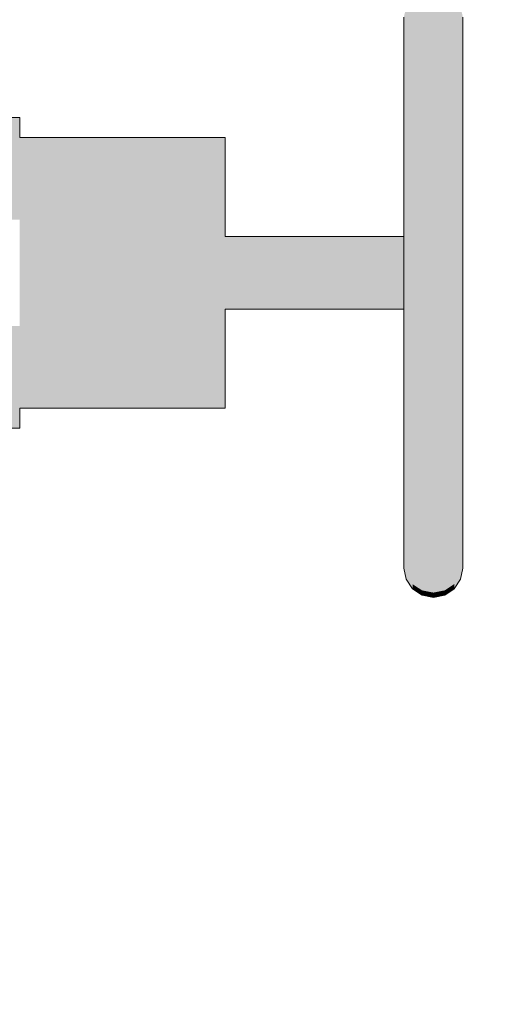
# Model space of a CAD drawing. Header units: metres. Extents: x -52 to 321, y -8 to 26.
# Tile 163 of 256: x 294.5982 to 294.6795, y 0.6231 to 0.7899. Entities that reach past the tile are written whole.
import ezdxf

# ---------------------------------------------------------------- set-up
doc = ezdxf.new("R2010")
doc.units = ezdxf.units.M
doc.header["$MEASUREMENT"] = 0
doc.layers.add('60 Ausstattung außen', color=7, linetype='Continuous')
doc.layers.add('94 Genehmigungsplanung Bemaßung', color=7, linetype='Continuous')
doc.styles.add('ERSTELLTER_STIL_2', font='arial.ttf')
doc.dimstyles.new('ERSTELLTER_STIL__3', dxfattribs={"dimtxt": 0.25, "dimasz": 0.19, "dimexe": 0.18, "dimexo": 0.1, "dimgap": 0, "dimtad": 1, "dimzin": 0, "dimdsep": 46, "dimtxsty": 'ERSTELLTER_STIL_2', "dimblk": 'ARROWHEAD_6', "dimblk1": 'ARROWHEAD_6', "dimblk2": 'ARROWHEAD_6', "dimcen": 0.09, "dimclrd": 7, "dimclre": 7, "dimclrt": 7, "dimazin": 0, "dimtfac": 1, "dimtdec": 4, "dimtmove": 0, "dimatfit": 3, "dimfxl": 1, "dimtolj": 1, "dimtzin": 0, "dimarcsym": 0})

# ---------------------------------------------------------------- blocks, each defined once
blk = doc.blocks.new('*D56', base_point=(33626.11544, -0.00275))
at = {"layer": '94 Genehmigungsplanung Bemaßung', "color": 7, "linetype": 'Continuous', "lineweight": 13}
for p, q in [((294.50456, 2.8619), (294.50456, 3.0119)), ((294.60456, 2.7619), (294.40456, 2.9619)), ((294.69206, 2.8619), (294.31706, 2.8619)), ((294.50456, -0.0381), (294.50456, 2.8619)), ((294.40456, 0.0619), (294.60456, -0.1381)), ((294.69206, -0.0381), (294.31706, -0.0381)), ((294.50456, -0.1881), (294.50456, -0.0381))]:
    blk.add_line(p, q, dxfattribs=at)
at = {"layer": '94 Genehmigungsplanung Bemaßung', "color": 7, "lineweight": 13, "insert": (294.45456, 1.07825), "char_height": 0.25, "attachment_point": 7, "rotation": 90, "style": 'ERSTELLTER_STIL_2'}
blk.add_mtext('\\A1;{\\pql;\\fArial|b0|i0|c0|p0;\\W1.000000;2,90}', dxfattribs=at)
blk = doc.blocks.new('ARROWHEAD_6')
at = {"color": 0, "linetype": 'Continuous', "lineweight": 0}
for p, q in [((-0.5, -0.5), (0.5, 0.5)), ((0, 0), (-1, 0))]:
    blk.add_line(p, q, dxfattribs=at)
blk = doc.blocks.new('*D57', base_point=(33626.11544, -0.00275))
at = {"layer": '94 Genehmigungsplanung Bemaßung', "color": 7, "linetype": 'Continuous', "lineweight": 13}
for p, q in [((296.51311, 3.08525), (296.51311, 3.23525)), ((296.61311, 2.98525), (296.41311, 3.18525)), ((296.70061, 3.08525), (296.32561, 3.08525)), ((296.51311, -0.0381), (296.51311, 3.08525)), ((296.41311, 0.0619), (296.61311, -0.1381)), ((296.70061, -0.0381), (296.32561, -0.0381)), ((296.51311, -0.1881), (296.51311, -0.0381))]:
    blk.add_line(p, q, dxfattribs=at)
at = {"layer": '94 Genehmigungsplanung Bemaßung', "color": 7, "lineweight": 13, "insert": (296.52304, 1.127), "char_height": 0.25, "attachment_point": 7, "rotation": 90, "style": 'ERSTELLTER_STIL_2'}
blk.add_mtext('\\A1;{\\pql;\\fArial|b0|i0|c0|p0;\\W1.000000;3,12\\fArial|b0|i0|c0|p0;\\W1.000000;\\A1{\\H.66x;\\S5^  ;}}', dxfattribs=at)

msp = doc.modelspace()

# ---------------------------------------------------------------- hatches: boundary and pattern name
at = {"layer": '60 Ausstattung außen', "linetype": 'Continuous', "lineweight": 0, "true_color": 0x000000}
for points in [[(294.66465, 0.79336), (294.66465, 0.78801), (294.66628, 0.78884), (294.66628, 0.7943)], [(294.66628, 0.78884), (294.66819, 0.78913), (294.66819, 0.79463), (294.66628, 0.7943)], [(294.66819, 0.78913), (294.6701, 0.78884), (294.6701, 0.7943), (294.66819, 0.79463)], [(294.6701, 0.78884), (294.67172, 0.78801), (294.67173, 0.79336), (294.6701, 0.7943)], [(294.66465, 0.79336), (294.66357, 0.79196), (294.66357, 0.78677), (294.66465, 0.78801)], [(294.67173, 0.79336), (294.67172, 0.78801), (294.67281, 0.78677), (294.67281, 0.79196)], [(294.66319, 0.7853), (294.66357, 0.78677), (294.66357, 0.79196), (294.66319, 0.7903)], [(294.67319, 0.7903), (294.67281, 0.79196), (294.67281, 0.78677), (294.67319, 0.7853)], [(294.66819, 0.78913), (294.66628, 0.78884), (294.66627, 0.78211), (294.66819, 0.78235)], [(294.6701, 0.78884), (294.66819, 0.78913), (294.66819, 0.78235), (294.6701, 0.78211)], [(294.67319, 0.78528), (294.6732, 0.7853), (294.67319, 0.7903), (294.67319, 0.79028), (294.67319, 0.7853)], [(294.66465, 0.78801), (294.66357, 0.78677), (294.66357, 0.78037), (294.66465, 0.78141)], [(294.66628, 0.78884), (294.66465, 0.78801), (294.66465, 0.78141), (294.66627, 0.78211)], [(294.67172, 0.78801), (294.6701, 0.78884), (294.6701, 0.78211), (294.67172, 0.78141)], [(294.67281, 0.78677), (294.67172, 0.78801), (294.67172, 0.78141), (294.67281, 0.78037)], [(294.66319, 0.77914), (294.66357, 0.78037), (294.66357, 0.78677), (294.66319, 0.7853)], [(294.67319, 0.7853), (294.67281, 0.78677), (294.67281, 0.78037), (294.67319, 0.77914)], [(294.67319, 0.77912), (294.6732, 0.77914), (294.6732, 0.7853), (294.67319, 0.78528), (294.67319, 0.77914)], [(294.66627, 0.78211), (294.66627, 0.77431), (294.66819, 0.7745), (294.66819, 0.78235)], [(294.6701, 0.78211), (294.66819, 0.78235), (294.66819, 0.7745), (294.6701, 0.77431)], [(294.66357, 0.78037), (294.66357, 0.77296), (294.66465, 0.77377), (294.66465, 0.78141)], [(294.66465, 0.78141), (294.66465, 0.77377), (294.66627, 0.77431), (294.66627, 0.78211)], [(294.6701, 0.77431), (294.67172, 0.77377), (294.67172, 0.78141), (294.6701, 0.78211)], [(294.67172, 0.78141), (294.67172, 0.77377), (294.67281, 0.77296), (294.67281, 0.78037)], [(294.66319, 0.77914), (294.66319, 0.772), (294.66357, 0.77296), (294.66357, 0.78037)], [(294.67319, 0.77914), (294.67281, 0.78037), (294.67281, 0.77296), (294.67319, 0.772)], [(294.67319, 0.77198), (294.6732, 0.772), (294.6732, 0.77914), (294.67319, 0.77912)], [(294.66465, 0.77377), (294.66465, 0.76531), (294.66627, 0.76568), (294.66627, 0.77431)], [(294.66819, 0.7745), (294.66627, 0.77431), (294.66627, 0.76568), (294.66819, 0.76581)], [(294.66819, 0.7745), (294.66819, 0.76581), (294.6701, 0.76568), (294.6701, 0.77431)], [(294.67172, 0.77377), (294.6701, 0.77431), (294.6701, 0.76568), (294.67172, 0.76531)], [(294.58913, 0.77293), (294.59817, 0.77293), (294.59817, 0.77333), (294.58913, 0.77333)], [(294.59817, 0.77293), (294.58913, 0.77293), (294.58913, 0.77174), (294.59817, 0.77174)], [(294.59817, 0.77293), (294.59817, 0.77174), (294.59817, 0.76994), (294.59817, 0.77174)], [(294.66319, 0.772), (294.66319, 0.7641), (294.66357, 0.76476), (294.66357, 0.77296)], [(294.66357, 0.76476), (294.66465, 0.76531), (294.66465, 0.77377), (294.66357, 0.77296)], [(294.67172, 0.77377), (294.67172, 0.76531), (294.67281, 0.76476), (294.67281, 0.77296)], [(294.67281, 0.76476), (294.67319, 0.7641), (294.67319, 0.772), (294.67281, 0.77296)], [(294.58913, 0.77174), (294.58913, 0.7698), (294.59817, 0.7698), (294.59817, 0.77174)], [(294.67319, 0.76409), (294.6732, 0.7641), (294.6732, 0.772), (294.67319, 0.77198), (294.67319, 0.7641)], [(294.58913, 0.76717), (294.59817, 0.76717), (294.59817, 0.7698), (294.58913, 0.7698)], [(294.59817, 0.76994), (294.59817, 0.76959), (294.63292, 0.76959), (294.63292, 0.76994)], [(294.59817, 0.76856), (294.63292, 0.76856), (294.63292, 0.76959), (294.59817, 0.76959)], [(294.63292, 0.75098), (294.63292, 0.73225), (294.63292, 0.72441), (294.63292, 0.72544), (294.63292, 0.74085), (294.63292, 0.74094), (294.63292, 0.75315), (294.63292, 0.76457), (294.63292, 0.76856), (294.63292, 0.76959), (294.63292, 0.76175)], [(294.59817, 0.76856), (294.59817, 0.76687), (294.63292, 0.76687), (294.63292, 0.76856)], [(294.59817, 0.76717), (294.58913, 0.76717), (294.58912, 0.76392), (294.59817, 0.76392)], [(294.59817, 0.76687), (294.59817, 0.76457), (294.63292, 0.76457), (294.63292, 0.76687)], [(294.66465, 0.76531), (294.66465, 0.7563), (294.66627, 0.75648), (294.66627, 0.76568)], [(294.66627, 0.75648), (294.66819, 0.75655), (294.66819, 0.76581), (294.66627, 0.76568)], [(294.6701, 0.76568), (294.66819, 0.76581), (294.66819, 0.75655), (294.6701, 0.75648)], [(294.67172, 0.7563), (294.67172, 0.76531), (294.6701, 0.76568), (294.6701, 0.75648)], [(294.59817, 0.76016), (294.59817, 0.76392), (294.58912, 0.76392), (294.58912, 0.76016)], [(294.59817, 0.76457), (294.59817, 0.76175), (294.63292, 0.76175), (294.63292, 0.76457)], [(294.66319, 0.75568), (294.66357, 0.75601), (294.66357, 0.76476), (294.66319, 0.7641)], [(294.66465, 0.76531), (294.66357, 0.76476), (294.66357, 0.75601), (294.66465, 0.7563)], [(294.67172, 0.76531), (294.67172, 0.7563), (294.67281, 0.75601), (294.67281, 0.76476)], [(294.67319, 0.7641), (294.67281, 0.76476), (294.67281, 0.75601), (294.67319, 0.75568)], [(294.67319, 0.75567), (294.6732, 0.75568), (294.6732, 0.7641), (294.67319, 0.76409)], [(294.59817, 0.76175), (294.59817, 0.75847), (294.63292, 0.75847), (294.63292, 0.76175)], [(294.58912, 0.76016), (294.58912, 0.756), (294.59817, 0.756), (294.59817, 0.76016)], [(294.59817, 0.75847), (294.59817, 0.75485), (294.63292, 0.75485), (294.63292, 0.75847)], [(294.66319, 0.747), (294.66357, 0.747), (294.66357, 0.75601), (294.66319, 0.75568)], [(294.66465, 0.7563), (294.66357, 0.75601), (294.66357, 0.747), (294.66465, 0.747)], [(294.66465, 0.7563), (294.66465, 0.747), (294.66627, 0.747), (294.66627, 0.75648)], [(294.66627, 0.75648), (294.66627, 0.747), (294.66819, 0.747), (294.66819, 0.75655)], [(294.66819, 0.747), (294.6701, 0.747), (294.6701, 0.75648), (294.66819, 0.75655)], [(294.6701, 0.75648), (294.6701, 0.747), (294.67172, 0.747), (294.67172, 0.7563)], [(294.67172, 0.7563), (294.67172, 0.747), (294.67281, 0.747), (294.67281, 0.75601)], [(294.67319, 0.747), (294.67319, 0.75568), (294.67281, 0.75601), (294.67281, 0.747)], [(294.6732, 0.747), (294.6732, 0.75568), (294.67319, 0.75567)], [(294.59817, 0.75485), (294.59817, 0.75098), (294.63292, 0.75098), (294.63292, 0.75485)], [(294.63292, 0.75315), (294.63292, 0.75305), (294.66319, 0.75305), (294.66319, 0.75315)], [(294.63292, 0.75278), (294.66319, 0.75278), (294.66319, 0.75305), (294.63292, 0.75305)], [(294.63292, 0.75232), (294.66319, 0.75232), (294.66319, 0.75278), (294.63292, 0.75278)], [(294.63292, 0.75171), (294.66319, 0.75171), (294.66319, 0.75232), (294.63292, 0.75232)], [(294.59817, 0.75098), (294.59817, 0.747), (294.63292, 0.747), (294.63292, 0.75098)], [(294.63292, 0.75171), (294.63292, 0.75095), (294.66319, 0.75095), (294.66319, 0.75171)], [(294.63292, 0.75095), (294.63292, 0.75007), (294.66319, 0.75007), (294.66319, 0.75095)], [(294.63292, 0.75007), (294.63292, 0.7491), (294.66319, 0.7491), (294.66319, 0.75007)], [(294.63292, 0.74807), (294.66319, 0.74807), (294.66319, 0.7491), (294.63292, 0.7491)], [(294.63292, 0.747), (294.66319, 0.747), (294.66319, 0.74807), (294.63292, 0.74807)], [(294.59817, 0.747), (294.59817, 0.74302), (294.63292, 0.74302), (294.63292, 0.747)], [(294.66319, 0.747), (294.63292, 0.747), (294.63292, 0.74593), (294.66319, 0.74593)], [(294.63292, 0.74593), (294.63292, 0.7449), (294.66319, 0.7449), (294.66319, 0.74593)], [(294.66357, 0.747), (294.66319, 0.747), (294.66319, 0.73832), (294.66357, 0.73799)], [(294.66357, 0.747), (294.66357, 0.73799), (294.66465, 0.7377), (294.66465, 0.747)], [(294.66465, 0.7377), (294.66627, 0.73752), (294.66627, 0.747), (294.66465, 0.747)], [(294.66627, 0.747), (294.66627, 0.73752), (294.66819, 0.73745), (294.66819, 0.747)], [(294.66819, 0.73745), (294.6701, 0.73752), (294.6701, 0.747), (294.66819, 0.747)], [(294.6701, 0.73752), (294.67172, 0.7377), (294.67172, 0.747), (294.6701, 0.747)], [(294.67172, 0.747), (294.67172, 0.7377), (294.67281, 0.73799), (294.67281, 0.747)], [(294.67281, 0.73799), (294.67319, 0.73832), (294.67319, 0.747), (294.67281, 0.747)], [(294.67319, 0.747), (294.67319, 0.73833), (294.6732, 0.73832)], [(294.63292, 0.7449), (294.63292, 0.74393), (294.66319, 0.74393), (294.66319, 0.7449)], [(294.63292, 0.74393), (294.63292, 0.74305), (294.66319, 0.74305), (294.66319, 0.74393)], [(294.59817, 0.74302), (294.59817, 0.73915), (294.63292, 0.73915), (294.63292, 0.74302)], [(294.63292, 0.74305), (294.63292, 0.74229), (294.66319, 0.74229), (294.66319, 0.74305)], [(294.63292, 0.74229), (294.63292, 0.74168), (294.66319, 0.74168), (294.66319, 0.74229)], [(294.63292, 0.74168), (294.63292, 0.74122), (294.66319, 0.74122), (294.66319, 0.74168)], [(294.63292, 0.74122), (294.63292, 0.74094), (294.66319, 0.74094), (294.66319, 0.74122)], [(294.63292, 0.74094), (294.63292, 0.74085), (294.66319, 0.74085), (294.66319, 0.74094)], [(294.59817, 0.73915), (294.59817, 0.73553), (294.63292, 0.73553), (294.63292, 0.73915)], [(294.58912, 0.738), (294.58912, 0.73384), (294.59817, 0.73384), (294.59817, 0.738)], [(294.66319, 0.73832), (294.66319, 0.7299), (294.66357, 0.72924), (294.66357, 0.73799)], [(294.66357, 0.72924), (294.66465, 0.72869), (294.66465, 0.7377), (294.66357, 0.73799)], [(294.66465, 0.72869), (294.66627, 0.72832), (294.66627, 0.73752), (294.66465, 0.7377)], [(294.66627, 0.72832), (294.66819, 0.72819), (294.66819, 0.73745), (294.66627, 0.73752)], [(294.66819, 0.72819), (294.6701, 0.72832), (294.6701, 0.73752), (294.66819, 0.73745)], [(294.6701, 0.72832), (294.67172, 0.72869), (294.67172, 0.7377), (294.6701, 0.73752)], [(294.67172, 0.7377), (294.67172, 0.72869), (294.67281, 0.72924), (294.67281, 0.73799)], [(294.67281, 0.72924), (294.67319, 0.7299), (294.67319, 0.73832), (294.67281, 0.73799)], [(294.67319, 0.73832), (294.67319, 0.72991), (294.6732, 0.7299), (294.6732, 0.73832)], [(294.63292, 0.73225), (294.63292, 0.73553), (294.59817, 0.73553), (294.59817, 0.73225)], [(294.58912, 0.73008), (294.59817, 0.73008), (294.59817, 0.73384), (294.58912, 0.73384)], [(294.59817, 0.73225), (294.59817, 0.72943), (294.63292, 0.72943), (294.63292, 0.73225)], [(294.58913, 0.72683), (294.59817, 0.72683), (294.59817, 0.73008), (294.58912, 0.73008)], [(294.59817, 0.72943), (294.59817, 0.72713), (294.63292, 0.72713), (294.63292, 0.72943)], [(294.66357, 0.72924), (294.66319, 0.7299), (294.66319, 0.722), (294.66357, 0.72104)], [(294.66357, 0.72924), (294.66357, 0.72104), (294.66465, 0.72023), (294.66465, 0.72869)], [(294.67172, 0.72869), (294.67172, 0.72023), (294.67281, 0.72104), (294.67281, 0.72924)], [(294.67281, 0.72104), (294.67319, 0.722), (294.67319, 0.7299), (294.67281, 0.72924)], [(294.67319, 0.72991), (294.67319, 0.7299), (294.67319, 0.72202), (294.6732, 0.722), (294.6732, 0.7299)], [(294.66465, 0.72869), (294.66465, 0.72023), (294.66627, 0.71969), (294.66627, 0.72832)], [(294.66627, 0.71969), (294.66819, 0.7195), (294.66819, 0.72819), (294.66627, 0.72832)], [(294.66819, 0.7195), (294.6701, 0.71969), (294.6701, 0.72832), (294.66819, 0.72819)], [(294.6701, 0.71969), (294.67172, 0.72023), (294.67172, 0.72869), (294.6701, 0.72832)], [(294.58913, 0.72683), (294.58913, 0.7248), (294.58961, 0.7242), (294.59817, 0.7242), (294.59817, 0.72683)], [(294.59817, 0.72713), (294.59817, 0.72544), (294.63292, 0.72544), (294.63292, 0.72713)], [(294.59817, 0.7242), (294.58961, 0.7242), (294.59015, 0.72353), (294.59084, 0.72226), (294.59817, 0.72226)], [(294.59817, 0.72441), (294.63292, 0.72441), (294.63292, 0.72544), (294.59817, 0.72544)], [(294.59817, 0.72441), (294.59817, 0.72406), (294.63292, 0.72406), (294.63292, 0.72441)], [(294.59817, 0.72226), (294.59817, 0.72107), (294.59817, 0.72226), (294.59817, 0.72406)], [(294.59084, 0.72226), (294.59147, 0.72107), (294.59817, 0.72107), (294.59817, 0.72226)], [(294.59147, 0.72107), (294.59169, 0.72067), (294.59817, 0.72067), (294.59817, 0.72107)], [(294.66319, 0.722), (294.66319, 0.71486), (294.66357, 0.71363), (294.66357, 0.72104)], [(294.66357, 0.72104), (294.66357, 0.71363), (294.66465, 0.71259), (294.66465, 0.72023)], [(294.67172, 0.72023), (294.67172, 0.71259), (294.67281, 0.71363), (294.67281, 0.72104)], [(294.67281, 0.71363), (294.67319, 0.71486), (294.67319, 0.722), (294.67281, 0.72104)], [(294.67319, 0.72202), (294.67319, 0.71488), (294.6732, 0.71486), (294.6732, 0.722)], [(294.66465, 0.72023), (294.66465, 0.71259), (294.66627, 0.71189), (294.66627, 0.71969)], [(294.66627, 0.71189), (294.66819, 0.71165), (294.66819, 0.7195), (294.66627, 0.71969)], [(294.6701, 0.71969), (294.66819, 0.7195), (294.66819, 0.71165), (294.6701, 0.71189)], [(294.67172, 0.72023), (294.6701, 0.71969), (294.6701, 0.71189), (294.67172, 0.71259)], [(294.66319, 0.71486), (294.66319, 0.7087), (294.66357, 0.70723), (294.66357, 0.71363)], [(294.67281, 0.70723), (294.67319, 0.7087), (294.67319, 0.71486), (294.67281, 0.71363)], [(294.67319, 0.71488), (294.67319, 0.71486), (294.67319, 0.70872), (294.6732, 0.7087), (294.6732, 0.71486)], [(294.66357, 0.70723), (294.66465, 0.70599), (294.66465, 0.71259), (294.66357, 0.71363)], [(294.66465, 0.70599), (294.66628, 0.70516), (294.66627, 0.71189), (294.66465, 0.71259)], [(294.6701, 0.70516), (294.67172, 0.70599), (294.67172, 0.71259), (294.6701, 0.71189)], [(294.67172, 0.70599), (294.67281, 0.70723), (294.67281, 0.71363), (294.67172, 0.71259)], [(294.66628, 0.70516), (294.66819, 0.70487), (294.66819, 0.71165), (294.66627, 0.71189)], [(294.66819, 0.70487), (294.6701, 0.70516), (294.6701, 0.71189), (294.66819, 0.71165)], [(294.66357, 0.70723), (294.66319, 0.7087), (294.66319, 0.7037), (294.66357, 0.70204)], [(294.66357, 0.70204), (294.66465, 0.70064), (294.66465, 0.70599), (294.66357, 0.70723)], [(294.67172, 0.70599), (294.67173, 0.70064), (294.67281, 0.70204), (294.67281, 0.70723)], [(294.67281, 0.70204), (294.67319, 0.7037), (294.67319, 0.7087), (294.67281, 0.70723)], [(294.67319, 0.70872), (294.67319, 0.7087), (294.67319, 0.70372), (294.67319, 0.7037), (294.6732, 0.7087)], [(294.66465, 0.70599), (294.66465, 0.70064), (294.66628, 0.6997), (294.66628, 0.70516)], [(294.6701, 0.6997), (294.67173, 0.70064), (294.67172, 0.70599), (294.6701, 0.70516)], [(294.66628, 0.6997), (294.66819, 0.69937), (294.66819, 0.70487), (294.66628, 0.70516)], [(294.66819, 0.69937), (294.6701, 0.6997), (294.6701, 0.70516), (294.66819, 0.70487)], [(294.66319, 0.7037), (294.66319, 0.70002), (294.66357, 0.69822), (294.66357, 0.70204)], [(294.67281, 0.69822), (294.67319, 0.70002), (294.67319, 0.7037), (294.67281, 0.70204)], [(294.67319, 0.70372), (294.67319, 0.7037), (294.67319, 0.70003), (294.67319, 0.70002), (294.67319, 0.7037)], [(294.66357, 0.69822), (294.66465, 0.69669), (294.66465, 0.70064), (294.66357, 0.70204)], [(294.66465, 0.70064), (294.66465, 0.69669), (294.66628, 0.69567), (294.66628, 0.6997)], [(294.6701, 0.6997), (294.6701, 0.69567), (294.67173, 0.69669), (294.67173, 0.70064)], [(294.67173, 0.70064), (294.67173, 0.69669), (294.67281, 0.69822), (294.67281, 0.70204)], [(294.66357, 0.69822), (294.66319, 0.70002), (294.66319, 0.69776), (294.66357, 0.69588)], [(294.66819, 0.69937), (294.66628, 0.6997), (294.66628, 0.69567), (294.66819, 0.69532)], [(294.66819, 0.69532), (294.6701, 0.69567), (294.6701, 0.6997), (294.66819, 0.69937)], [(294.67319, 0.69776), (294.67319, 0.70002), (294.67281, 0.69822), (294.67281, 0.69588)], [(294.67319, 0.70003), (294.67319, 0.70002), (294.67319, 0.69776), (294.67319, 0.70002)], [(294.66357, 0.69588), (294.66319, 0.69776), (294.66319, 0.697), (294.66357, 0.69509)], [(294.66357, 0.69588), (294.66466, 0.69428), (294.66465, 0.69669), (294.66357, 0.69822)], [(294.67173, 0.69669), (294.67173, 0.69428), (294.67281, 0.69588), (294.67281, 0.69822)], [(294.67281, 0.69509), (294.67319, 0.697), (294.67319, 0.69776), (294.67281, 0.69588)], [(294.66357, 0.69509), (294.66466, 0.69346), (294.66466, 0.69428), (294.66357, 0.69588)], [(294.66465, 0.69669), (294.66466, 0.69428), (294.66628, 0.69321), (294.66628, 0.69567)], [(294.66628, 0.69321), (294.66819, 0.69284), (294.66819, 0.69532), (294.66628, 0.69567)], [(294.6701, 0.69567), (294.66819, 0.69532), (294.66819, 0.69284), (294.6701, 0.69321)], [(294.6701, 0.69567), (294.6701, 0.69321), (294.67173, 0.69428), (294.67173, 0.69669)], [(294.67173, 0.69428), (294.67173, 0.69346), (294.67281, 0.69509), (294.67281, 0.69588)], [(294.66466, 0.69346), (294.66628, 0.69238), (294.66628, 0.69321), (294.66466, 0.69428)], [(294.67011, 0.69238), (294.67173, 0.69346), (294.67173, 0.69428), (294.6701, 0.69321)], [(294.66628, 0.69321), (294.66628, 0.69238), (294.66819, 0.692), (294.66819, 0.69284)], [(294.66819, 0.692), (294.67011, 0.69238), (294.6701, 0.69321), (294.66819, 0.69284)]]:
    msp.add_hatch(color=18, dxfattribs=at).paths.add_polyline_path(points)

# ---------------------------------------------------------------- linework, layer by layer
at = {"layer": '60 Ausstattung außen', "color": 7, "linetype": 'Continuous', "lineweight": 13}
for p, q in [((294.66319, 0.7853), (294.66319, 0.7903)), ((294.67319, 0.7853), (294.67319, 0.7903)), ((294.66319, 0.77914), (294.66319, 0.7853)), ((294.67319, 0.77914), (294.67319, 0.7853)), ((294.66319, 0.772), (294.66319, 0.77914)), ((294.67319, 0.772), (294.67319, 0.77914)), ((294.58913, 0.77333), (294.59817, 0.77333)), ((294.59817, 0.77333), (294.59817, 0.77293)), ((294.59817, 0.77293), (294.59817, 0.77174)), ((294.59817, 0.77174), (294.59817, 0.76994)), ((294.66319, 0.7641), (294.66319, 0.772)), ((294.67319, 0.7641), (294.67319, 0.772)), ((294.59817, 0.76994), (294.63292, 0.76994)), ((294.63292, 0.76994), (294.63292, 0.76959)), ((294.63292, 0.76959), (294.63292, 0.76856)), ((294.63292, 0.76856), (294.63292, 0.76687)), ((294.63292, 0.76687), (294.63292, 0.76457)), ((294.63292, 0.76457), (294.63292, 0.76175)), ((294.66319, 0.75568), (294.66319, 0.7641)), ((294.67319, 0.75568), (294.67319, 0.7641)), ((294.63292, 0.76175), (294.63292, 0.75847)), ((294.63292, 0.75847), (294.63293, 0.75485)), ((294.66319, 0.747), (294.66319, 0.75568)), ((294.67319, 0.747), (294.67319, 0.75568)), ((294.63293, 0.75485), (294.63293, 0.75315)), ((294.63292, 0.75315), (294.66319, 0.75315)), ((294.66319, 0.73832), (294.66319, 0.747)), ((294.67319, 0.73832), (294.67319, 0.747)), ((294.63292, 0.74085), (294.66319, 0.74085)), ((294.63293, 0.74085), (294.63293, 0.73915)), ((294.63293, 0.73915), (294.63292, 0.73553)), ((294.66319, 0.7299), (294.66319, 0.73832)), ((294.67319, 0.7299), (294.67319, 0.73832)), ((294.63292, 0.73553), (294.63292, 0.73225)), ((294.63292, 0.73225), (294.63292, 0.72943)), ((294.63292, 0.72943), (294.63292, 0.72713)), ((294.66319, 0.722), (294.66319, 0.7299)), ((294.67319, 0.722), (294.67319, 0.7299)), ((294.63292, 0.72713), (294.63292, 0.72544)), ((294.59817, 0.72406), (294.59817, 0.72226)), ((294.59817, 0.72406), (294.63292, 0.72406)), ((294.63292, 0.72544), (294.63292, 0.72441)), ((294.63292, 0.72441), (294.63292, 0.72406)), ((294.59817, 0.72226), (294.59817, 0.72107)), ((294.59169, 0.72067), (294.59817, 0.72067)), ((294.59817, 0.72107), (294.59817, 0.72067)), ((294.66319, 0.71486), (294.66319, 0.722)), ((294.67319, 0.71486), (294.67319, 0.722)), ((294.66319, 0.7087), (294.66319, 0.71486)), ((294.67319, 0.7087), (294.67319, 0.71486)), ((294.66319, 0.7037), (294.66319, 0.7087)), ((294.67319, 0.7037), (294.67319, 0.7087)), ((294.66319, 0.70002), (294.66319, 0.7037)), ((294.67319, 0.70002), (294.67319, 0.7037)), ((294.66319, 0.69776), (294.66319, 0.70002)), ((294.67319, 0.69776), (294.67319, 0.70002)), ((294.66319, 0.697), (294.66319, 0.69776)), ((294.67319, 0.697), (294.67319, 0.69776)), ((294.66319, 0.697), (294.66357, 0.69509)), ((294.67281, 0.69509), (294.67319, 0.697)), ((294.66357, 0.69509), (294.66466, 0.69346)), ((294.67173, 0.69346), (294.67281, 0.69509)), ((294.66466, 0.69346), (294.66628, 0.69238)), ((294.66628, 0.69238), (294.66819, 0.692)), ((294.66819, 0.692), (294.67011, 0.69238)), ((294.67011, 0.69238), (294.67173, 0.69346))]:
    msp.add_line(p, q, dxfattribs=at)

# ---------------------------------------------------------------- dimensions: what is measured, and where the dimension line sits
at = {"layer": '94 Genehmigungsplanung Bemaßung', "color": 7, "linetype": 'Continuous', "lineweight": 13}
for base, p1, p2, picture, middle in [((296.51311, 3.08525), (292.56559, -0.0381), (297.01606, 3.08525), '*D57', (296.33811, 1.78722)), ((294.50456, 2.8619), (292.52968, -0.0381), (292.56559, 2.8619), '*D56', (294.32956, 1.4019))]:
    dim = msp.add_linear_dim(base=base, p1=p1, p2=p2, angle=90, dimstyle='ERSTELLTER_STIL__3', dxfattribs=at)
    dim.commit()
    dim.dimension.update_dxf_attribs({"geometry": picture, "text_midpoint": middle, "dimtype": 160, "text_rotation": 90})

doc.saveas('drawing.dxf')
